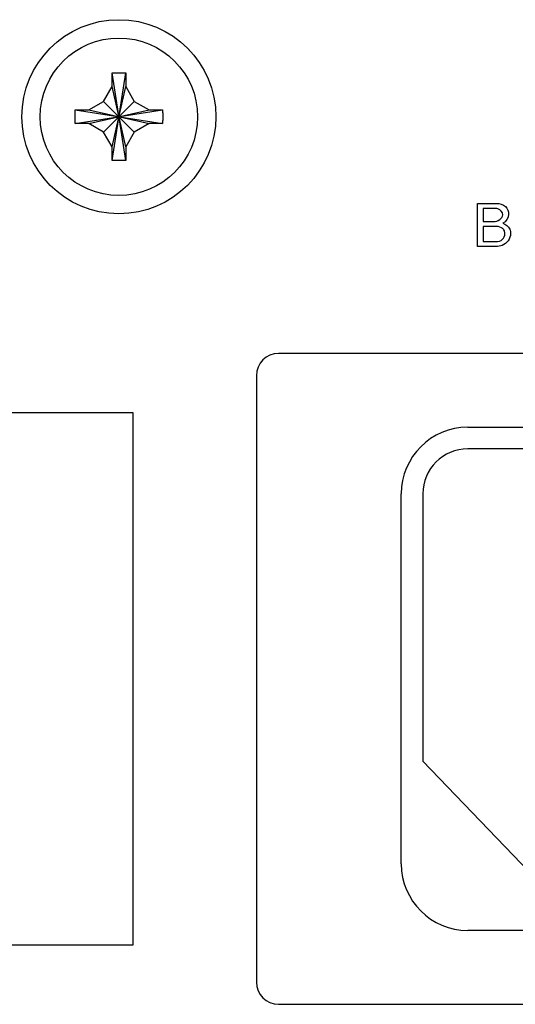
# Model space of a CAD drawing. Header units: inches. Extents: x 0 to 34, y 0 to 22.
# Tile 68 of 82: x 27.325 to 27.67, y 16.69 to 17.375. Entities that reach past the tile are written whole.
import ezdxf

# ---------------------------------------------------------------- set-up
doc = ezdxf.new("R2010")
doc.units = ezdxf.units.IN
doc.header["$LTSCALE"] = 1.87
doc.header["$MEASUREMENT"] = 0
doc.layers.get('0').update_dxf_attribs({"linetype": 'CONTINUOUS'})
doc.layers.add('DATUMCURVES', color=7, linetype='CONTINUOUS')

msp = doc.modelspace()

# ---------------------------------------------------------------- linework, layer by layer
at = {"color": 7, "linetype": 'CONTINUOUS'}
for p, q in [((27.38936, 17.32871), (27.38936, 17.33784)), ((27.38937, 17.27729), (27.39885, 17.33814)), ((27.39885, 17.27729), (27.38937, 17.33814)), ((27.39886, 17.33784), (27.39886, 17.32871)), ((27.38341, 17.31841), (27.38936, 17.32871)), ((27.38936, 17.28671), (27.39886, 17.32871)), ((27.39886, 17.28671), (27.38936, 17.32871)), ((27.39886, 17.32871), (27.40481, 17.31841)), ((27.37311, 17.31246), (27.38341, 17.31841)), ((27.38341, 17.29701), (27.40481, 17.31841)), ((27.38341, 17.31841), (27.40481, 17.29701)), ((27.40481, 17.31841), (27.41511, 17.31246)), ((27.36368, 17.31245), (27.42453, 17.30297)), ((27.36368, 17.30297), (27.42453, 17.31245)), ((27.36398, 17.31246), (27.37311, 17.31246)), ((27.37311, 17.31246), (27.41511, 17.30296)), ((27.37311, 17.30296), (27.41511, 17.31246)), ((27.41511, 17.31246), (27.42424, 17.31246)), ((27.37311, 17.30296), (27.36398, 17.30296)), ((27.38341, 17.29701), (27.37311, 17.30296)), ((27.41511, 17.30296), (27.40481, 17.29701)), ((27.42424, 17.30296), (27.41511, 17.30296)), ((27.38936, 17.28671), (27.38341, 17.29701)), ((27.40481, 17.29701), (27.39886, 17.28671)), ((27.38936, 17.27758), (27.38936, 17.28671)), ((27.39886, 17.28671), (27.39886, 17.27758)), ((28.18294, 17.14309), (27.50528, 17.14309)), ((27.48978, 17.12759), (27.48978, 16.70583)), ((27.40411, 17.10171), (27.03411, 17.10171)), ((27.40411, 16.73171), (27.40411, 17.10171)), ((27.63686, 17.09171), (28.05161, 17.09171)), ((28.05161, 17.07671), (27.63686, 17.07671)), ((27.59061, 16.78796), (27.59061, 17.04546)), ((27.60561, 17.04546), (27.60561, 16.85943)), ((27.60561, 16.85943), (27.7041, 16.75671)), ((28.05161, 16.74171), (27.63686, 16.74171)), ((27.03411, 16.73171), (27.40411, 16.73171)), ((27.50528, 16.69033), (28.18294, 16.69033))]:
    msp.add_line(p, q, dxfattribs=at)
for radius in [0.0675, 0.05475]:
    msp.add_circle((27.39411, 17.30771), radius, dxfattribs=at)
for centre, radius, start, end in [((27.50528, 17.12759), 0.0155, 90, 180), ((27.63686, 17.04546), 0.04625, 90, 180), ((27.63686, 17.04546), 0.03125, 90, 180), ((27.63686, 16.78796), 0.04625, 180, 270), ((27.50528, 16.70583), 0.0155, 180, 270)]:
    msp.add_arc(centre, radius, start, end, dxfattribs=at)
for points, knots in [([(27.38936, 17.33784), (27.38936, 17.33789), (27.38936, 17.33799), (27.38937, 17.33809), (27.38937, 17.33814)], [0, 0, 0, 0, 0.499798, 1, 1, 1, 1]), ([(27.38937, 17.33814), (27.39042, 17.33817), (27.39253, 17.33821), (27.39569, 17.33821), (27.39779, 17.33817), (27.39885, 17.33814)], [0, 0, 0, 0, 0.332868, 0.667132, 1, 1, 1, 1]), ([(27.39885, 17.33814), (27.39885, 17.33809), (27.39885, 17.33799), (27.39886, 17.33789), (27.39886, 17.33784)], [0, 0, 0, 0, 0.500165, 1, 1, 1, 1]), ([(27.36361, 17.30771), (27.36361, 17.30824), (27.36361, 17.3093), (27.36364, 17.31088), (27.36366, 17.31193), (27.36368, 17.31245)], [0, 0, 0, 0, 0.334939, 0.668187, 1, 1, 1, 1]), ([(27.36368, 17.30297), (27.36366, 17.3035), (27.36364, 17.30455), (27.36361, 17.30613), (27.36361, 17.30718), (27.36361, 17.30771)], [0, 0, 0, 0, 0.331726, 0.664984, 1, 1, 1, 1]), ([(27.36368, 17.31245), (27.36373, 17.31245), (27.36383, 17.31246), (27.36393, 17.31246), (27.36398, 17.31246)], [0, 0, 0, 0, 0.500165, 1, 1, 1, 1]), ([(27.42424, 17.31246), (27.42428, 17.31246), (27.42438, 17.31246), (27.42448, 17.31245), (27.42453, 17.31245)], [0, 0, 0, 0, 0.50008, 1, 1, 1, 1]), ([(27.42453, 17.31245), (27.42455, 17.31193), (27.42458, 17.31088), (27.4246, 17.3093), (27.42461, 17.30824), (27.42461, 17.30771)], [0, 0, 0, 0, 0.331726, 0.664984, 1, 1, 1, 1]), ([(27.42461, 17.30771), (27.42461, 17.30718), (27.4246, 17.30613), (27.42458, 17.30455), (27.42455, 17.3035), (27.42453, 17.30297)], [0, 0, 0, 0, 0.334939, 0.668187, 1, 1, 1, 1]), ([(27.36398, 17.30296), (27.36393, 17.30296), (27.36383, 17.30297), (27.36373, 17.30297), (27.36368, 17.30297)], [0, 0, 0, 0, 0.50008, 1, 1, 1, 1]), ([(27.42453, 17.30297), (27.42448, 17.30297), (27.42438, 17.30297), (27.42428, 17.30296), (27.42424, 17.30296)], [0, 0, 0, 0, 0.500165, 1, 1, 1, 1]), ([(27.38937, 17.27729), (27.38937, 17.27734), (27.38936, 17.27743), (27.38936, 17.27753), (27.38936, 17.27758)], [0, 0, 0, 0, 0.499929, 1, 1, 1, 1]), ([(27.39885, 17.27729), (27.39779, 17.27725), (27.39569, 17.27721), (27.39253, 17.27721), (27.39042, 17.27725), (27.38937, 17.27729)], [0, 0, 0, 0, 0.332868, 0.667132, 1, 1, 1, 1]), ([(27.39886, 17.27758), (27.39886, 17.27753), (27.39885, 17.27743), (27.39885, 17.27734), (27.39885, 17.27729)], [0, 0, 0, 0, 0.499798, 1, 1, 1, 1])]:
    msp.add_open_spline(points, degree=3, knots=knots, dxfattribs=at)
at = {"layer": 'DATUMCURVES', "color": 40, "linetype": 'CONTINUOUS'}
for points, knots in [([(27.64363, 17.24741, 3.55992), (27.64431, 17.24741, 3.55992), (27.6487, 17.24741, 3.55992), (27.65309, 17.24741, 3.55992), (27.6568, 17.24741, 3.55992)], [0, 0, 0, 0, 0.15625, 1, 1, 1, 1]), ([(27.64363, 17.2175, 3.55992), (27.64363, 17.21905, 3.55992), (27.64363, 17.22903, 3.55992), (27.64363, 17.239, 3.55992), (27.64363, 17.24741, 3.55992)], [0, 0, 0, 0, 0.15625, 1, 1, 1, 1]), ([(27.6568, 17.24741, 3.55992), (27.65903, 17.24741, 3.55992), (27.66356, 17.24616, 3.55992), (27.66641, 17.2393, 3.55992), (27.66349, 17.23467, 3.55992), (27.66125, 17.23362, 3.55992)], [0, 0, 0, 0, 0.338027, 0.625989, 1, 1, 1, 1]), ([(27.655, 17.24395, 3.55992), (27.65462, 17.24395, 3.55992), (27.65218, 17.24395, 3.55992), (27.64973, 17.24395, 3.55992), (27.64767, 17.24395, 3.55992)], [0, 0, 0, 0, 0.15625, 1, 1, 1, 1]), ([(27.64767, 17.24395, 3.55992), (27.64767, 17.24348, 3.55992), (27.64767, 17.24041, 3.55992), (27.64767, 17.23734, 3.55992), (27.64767, 17.23475, 3.55992)], [0, 0, 0, 0, 0.15625, 1, 1, 1, 1]), ([(27.66121, 17.23958, 3.55992), (27.66121, 17.24134, 3.55992), (27.65871, 17.24403, 3.55992), (27.65597, 17.24395, 3.55992), (27.655, 17.24395, 3.55992)], [0, 0, 0, 0, 0.646624, 1, 1, 1, 1]), ([(27.64767, 17.23475, 3.55992), (27.64805, 17.23475, 3.55992), (27.65048, 17.23475, 3.55992), (27.65291, 17.23475, 3.55992), (27.65496, 17.23475, 3.55992)], [0, 0, 0, 0, 0.15625, 1, 1, 1, 1]), ([(27.66125, 17.23362, 3.55992), (27.66322, 17.23283, 3.55992), (27.66628, 17.23074, 3.55992), (27.66667, 17.22741, 3.55992), (27.66667, 17.22633, 3.55992)], [0, 0, 0, 0, 0.662115, 1, 1, 1, 1]), ([(27.65563, 17.23145, 3.55992), (27.65521, 17.23145, 3.55992), (27.65256, 17.23145, 3.55992), (27.64991, 17.23145, 3.55992), (27.64767, 17.23145, 3.55992)], [0, 0, 0, 0, 0.15625, 1, 1, 1, 1]), ([(27.64767, 17.23145, 3.55992), (27.64767, 17.23091, 3.55992), (27.64767, 17.22741, 3.55992), (27.64767, 17.22391, 3.55992), (27.64767, 17.22095, 3.55992)], [0, 0, 0, 0, 0.15625, 1, 1, 1, 1]), ([(27.6563, 17.22095, 3.55992), (27.65795, 17.22095, 3.55992), (27.66146, 17.22163, 3.55992), (27.66294, 17.22587, 3.55992), (27.6623, 17.22899, 3.55992), (27.65975, 17.23126, 3.55992), (27.65724, 17.23145, 3.55992), (27.65563, 17.23145, 3.55992)], [0, 0, 0, 0, 0.262072, 0.488003, 0.627161, 0.745408, 1, 1, 1, 1]), ([(27.66667, 17.22633, 3.55992), (27.66667, 17.223, 3.55992), (27.66286, 17.21793, 3.55992), (27.65798, 17.2175, 3.55992), (27.6565, 17.2175, 3.55992)], [0, 0, 0, 0, 0.691969, 1, 1, 1, 1]), ([(27.64767, 17.22095, 3.55992), (27.64812, 17.22095, 3.55992), (27.65099, 17.22095, 3.55992), (27.65387, 17.22095, 3.55992), (27.6563, 17.22095, 3.55992)], [0, 0, 0, 0, 0.15625, 1, 1, 1, 1]), ([(27.6565, 17.2175, 3.55992), (27.65583, 17.2175, 3.55992), (27.65154, 17.2175, 3.55992), (27.64725, 17.2175, 3.55992), (27.64363, 17.2175, 3.55992)], [0, 0, 0, 0, 0.15625, 1, 1, 1, 1])]:
    msp.add_open_spline(points, degree=3, knots=knots, dxfattribs=at)
msp.add_open_spline([(27.65496, 17.23475, 3.55992), (27.6576, 17.23475, 3.55992), (27.66121, 17.23695, 3.55992), (27.66121, 17.23958, 3.55992)], degree=3, dxfattribs=at)

doc.saveas('drawing.dxf')
